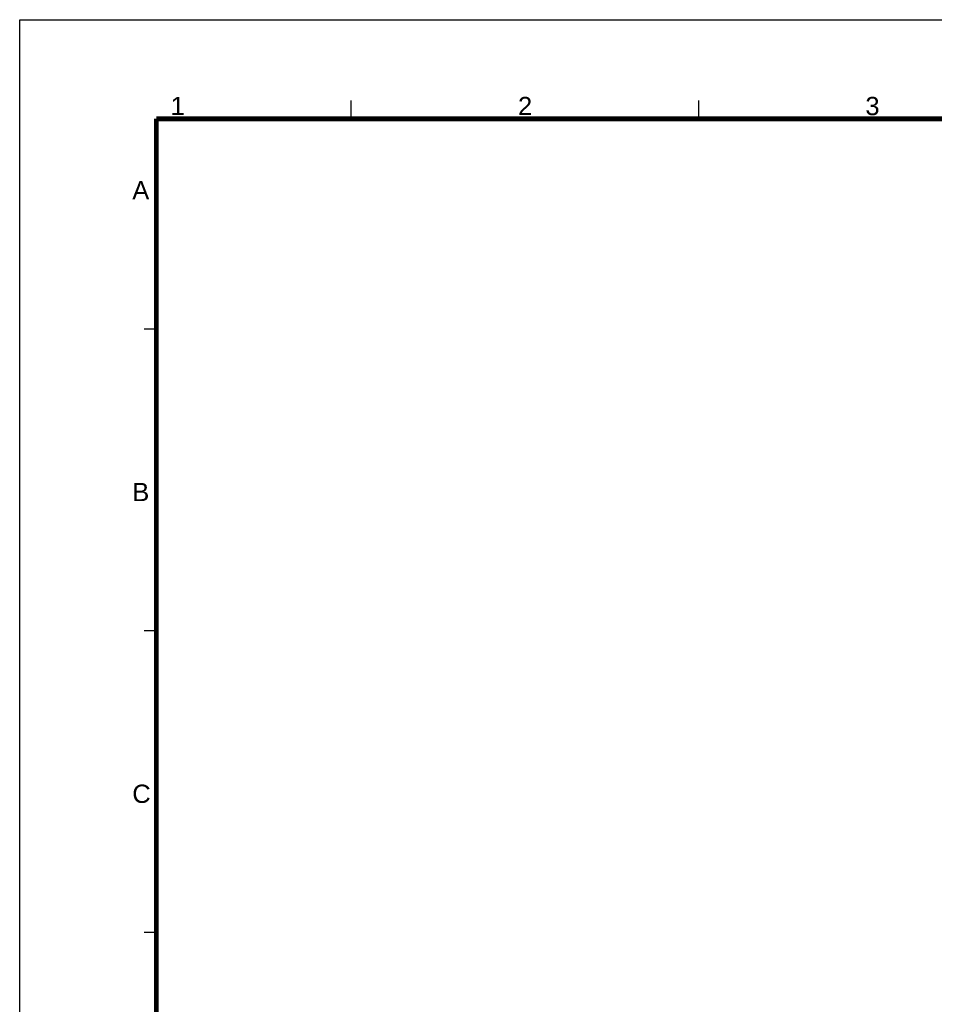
# Model space of a CAD drawing. Header units: millimetres. Extents: x 10 to 584, y 4 to 410.
# Tile 19 of 60: x 10 to 160, y 248 to 410. Entities that reach past the tile are written whole.
import ezdxf

# ---------------------------------------------------------------- set-up
doc = ezdxf.new("R2010")
doc.units = ezdxf.units.MM
doc.header["$LTSCALE"] = 32.67
doc.layers.get('0').update_dxf_attribs({"linetype": 'CONTINUOUS'})
doc.styles.add('TEXTSTYLE_2', font='arial.ttf')

msp = doc.modelspace()

# ---------------------------------------------------------------- linework, layer by layer
at = {"color": 7, "linetype": 'Continuous'}
for p, q in [((10, 10), (10, 410)), ((10, 410), (584, 410)), ((64.4108, 393.7533), (64.4108, 396.7533)), ((121.4108, 393.7533), (121.4108, 396.7533)), ((32.4108, 359.2533), (30.4108, 359.2533)), ((32.4108, 309.7533), (30.4108, 309.7533)), ((32.4108, 260.2533), (30.4108, 260.2533))]:
    msp.add_line(p, q, dxfattribs=at)
at = {"color": 7, "linetype": 'Continuous', "const_width": 0.8}
for points in [[(32.4108, 27.7533), (32.4108, 393.7533)], [(32.4108, 393.7533), (562.4108, 393.7533)]]:
    msp.add_lwpolyline(points, dxfattribs=at)

# ---------------------------------------------------------------- texts
at = {"color": 7, "linetype": 'Continuous', "char_height": 3, "attachment_point": 1, "line_spacing_factor": 0.9, "style": 'TEXTSTYLE_2'}
for s, insert, width in [('2', (91.7509, 397.3402), 2.330855), ('3', (148.7509, 397.3402), 2.330855), ('1', (34.7509, 397.3402), 2.330855), ('A', (28.4685, 383.5155), 2.788104), ('B', (28.4685, 334.0155), 2.788104), ('C', (28.4685, 284.5155), 3.022305)]:
    msp.add_mtext(s, dxfattribs=dict(at, insert=insert, width=width))

doc.saveas('drawing.dxf')
